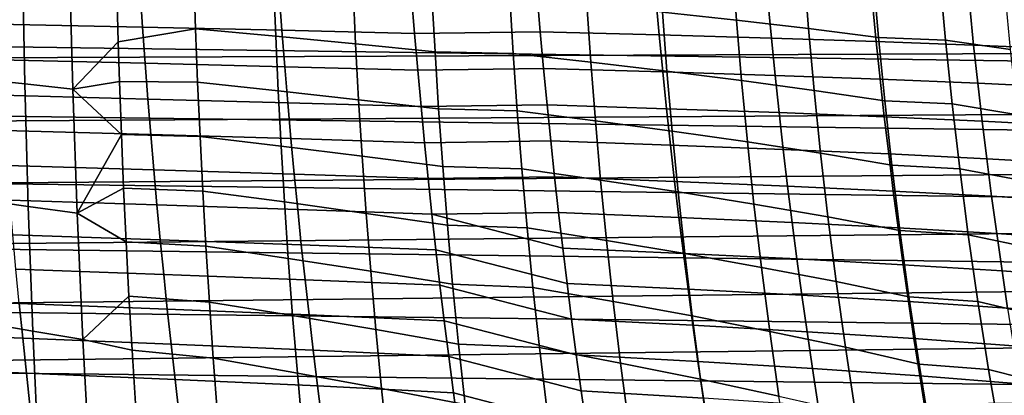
# Model space of a CAD drawing. Header units: metres. Extents: x -365 to 28, y -28 to 28.
# Tile 108 of 256: x -37.82 to -31.01, y -5.33 to -2.73. Entities that reach past the tile are written whole.
import ezdxf

# ---------------------------------------------------------------- set-up
doc = ezdxf.new("R2010")
doc.units = ezdxf.units.M
doc.layers.add('solid_24_501_103_XXX', color=7, linetype='CONTINUOUS')

msp = doc.modelspace()

# ---------------------------------------------------------------- linework, layer by layer
at = {"layer": 'solid_24_501_103_XXX'}
for points in [[(-29.180361, -3.037902, 135.658524), (-61.907749, -2.576846, 144.875046), (-61.947239, -2.073334, 144.737335), (-29.227266, -2.549127, 135.494949)], [(-32.86322, -2.732411, 103.247635), (-32.893028, -2.320986, 103.301552), (-33.401913, -2.27391, 103.083878), (-33.375454, -2.676129, 103.034126)], [(-37.803207, -2.347473, 102.371178), (-38.12941, -2.322602, 102.398911), (-38.118515, -3.138592, 102.335045), (-37.786808, -3.17383, 102.303017)], [(-37.477848, -2.372216, 102.353508), (-37.803207, -2.347473, 102.371178), (-37.786808, -3.17383, 102.303017), (-37.456398, -3.208896, 102.280823)], [(-37.477848, -2.372216, 102.353508), (-37.456398, -3.208896, 102.280823), (-37.141739, -2.881792, 102.30423), (-37.149746, -2.609025, 102.32856)], [(-32.893028, -2.320986, 103.301552), (-32.86322, -2.732411, 103.247635), (-32.364189, -2.790001, 103.48893), (-32.397411, -2.369164, 103.547073)], [(-31.879816, -2.851429, 103.756508), (-31.916534, -2.420576, 103.819054), (-32.397411, -2.369164, 103.547073), (-32.364189, -2.790001, 103.48893)], [(-36.618626, -2.426426, 102.356544), (-37.149746, -2.609025, 102.32856), (-37.141739, -2.881792, 102.30423), (-36.606438, -2.79176, 102.323235)], [(-36.066845, -2.470031, 102.395569), (-36.618626, -2.426426, 102.356544), (-36.606438, -2.79176, 102.323235), (-36.051907, -2.842932, 102.358513)], [(-31.455309, -2.436229, 104.121834), (-31.916534, -2.420576, 103.819054), (-31.879816, -2.851429, 103.756508), (-31.416224, -2.870383, 104.056717)], [(-30.966875, -2.934519, 104.37458), (-31.009357, -2.489945, 104.444214), (-31.455309, -2.436229, 104.121834), (-31.416224, -2.870383, 104.056717)], [(-36.973217, -2.780311, 59.565254), (-37.980247, -2.758441, 60.655987), (-37.995197, -2.508131, 60.628586), (-36.990143, -2.527979, 59.537895)], [(-35.498978, -2.896681, 102.422775), (-35.516918, -2.515867, 102.463875), (-36.066845, -2.470031, 102.395569), (-36.051907, -2.842932, 102.358513)], [(-34.949478, -2.951618, 102.516159), (-34.970634, -2.562734, 102.561516), (-35.516918, -2.515867, 102.463875), (-35.498978, -2.896681, 102.422775)], [(-29.125301, -3.515739, 135.85054), (-61.859802, -3.070447, 145.042252), (-61.907749, -2.576846, 144.875046), (-29.180361, -3.037902, 135.658524)], [(-57.490372, -3.070447, 160.280273), (-27.314177, -2.94962, 151.674988), (-27.355879, -2.533413, 151.834534), (-57.442429, -2.576846, 160.447464)], [(-36.009483, -2.802165, 58.437847), (-36.973217, -2.780311, 59.565254), (-36.990143, -2.527979, 59.537895), (-36.028297, -2.547739, 58.41048)], [(-35.09071, -2.82378, 57.275669), (-36.009483, -2.802165, 58.437847), (-36.028297, -2.547739, 58.41048), (-35.111305, -2.567204, 57.24823)], [(-34.243248, -2.556795, 56.050121), (-34.221397, -2.812883, 56.07703), (-35.09071, -2.82378, 57.275669), (-35.111305, -2.567204, 57.24823)], [(-34.432064, -2.572421, 102.692894), (-34.970634, -2.562734, 102.561516), (-34.949478, -2.951618, 102.516159), (-34.408241, -2.96342, 102.644493)], [(-33.871696, -3.022674, 102.79615), (-33.899033, -2.623038, 102.849083), (-34.432064, -2.572421, 102.692894), (-34.408241, -2.96342, 102.644493)], [(-33.397316, -2.834436, 54.851326), (-34.221397, -2.812883, 56.07703), (-34.243248, -2.556795, 56.050121), (-33.420662, -2.576051, 54.824146)], [(-32.622143, -2.856551, 53.59724), (-33.397316, -2.834436, 54.851326), (-33.420662, -2.576051, 54.824146), (-32.646862, -2.595742, 53.569633)], [(-33.344452, -3.084795, 102.976509), (-33.375454, -2.676129, 103.034126), (-33.899033, -2.623038, 102.849083), (-33.871696, -3.022674, 102.79615)], [(-31.896885, -2.879568, 52.317081), (-32.622143, -2.856551, 53.59724), (-32.646862, -2.595742, 53.569633), (-31.92285, -2.616177, 52.288857)], [(-31.222549, -2.903798, 51.013161), (-31.896885, -2.879568, 52.317081), (-31.92285, -2.616177, 52.288857), (-31.249643, -2.637642, 50.984089)], [(-30.600126, -2.929702, 49.687801), (-31.222549, -2.903798, 51.013161), (-31.249643, -2.637642, 50.984089), (-30.628237, -2.660559, 49.657627)], [(-32.828407, -3.15062, 103.185181), (-32.86322, -2.732411, 103.247635), (-33.375454, -2.676129, 103.034126), (-33.344452, -3.084795, 102.976509)], [(-36.955265, -3.03035, 59.595268), (-37.964314, -3.006472, 60.685886), (-37.980247, -2.758441, 60.655987), (-36.973217, -2.780311, 59.565254)], [(-36.606438, -2.79176, 102.323235), (-37.141739, -2.881792, 102.30423), (-37.132793, -3.156231, 102.277473), (-36.592125, -3.161831, 102.285141)], [(-35.989594, -3.054297, 58.468029), (-36.955265, -3.03035, 59.595268), (-36.973217, -2.780311, 59.565254), (-36.009483, -2.802165, 58.437847)], [(-36.051907, -2.842932, 102.358513), (-36.606438, -2.79176, 102.323235), (-36.592125, -3.161831, 102.285141), (-36.034374, -3.220857, 102.316208)], [(-32.86322, -2.732411, 103.247635), (-32.828407, -3.15062, 103.185181), (-32.325497, -3.217963, 103.421539), (-32.364189, -2.790001, 103.48893)], [(-31.837124, -3.289762, 103.68396), (-31.879816, -2.851429, 103.756508), (-32.364189, -2.790001, 103.48893), (-32.325497, -3.217963, 103.421539)], [(-35.47797, -3.282813, 102.375938), (-35.498978, -2.896681, 102.422775), (-36.051907, -2.842932, 102.358513), (-36.034374, -3.220857, 102.316208)], [(-35.068977, -3.078077, 57.306095), (-35.989594, -3.054297, 58.468029), (-36.009483, -2.802165, 58.437847), (-35.09071, -2.82378, 57.275669)], [(-34.221397, -2.812883, 56.07703), (-34.198357, -3.06679, 56.107037), (-35.068977, -3.078077, 57.306095), (-35.09071, -2.82378, 57.275669)], [(-33.372688, -3.090685, 54.881779), (-34.198357, -3.06679, 56.107037), (-34.221397, -2.812883, 56.07703), (-33.397316, -2.834436, 54.851326)], [(-32.596043, -3.115284, 53.628296), (-33.372688, -3.090685, 54.881779), (-33.397316, -2.834436, 54.851326), (-32.622143, -2.856551, 53.59724)], [(-31.869419, -3.140957, 52.34893), (-32.596043, -3.115284, 53.628296), (-32.622143, -2.856551, 53.59724), (-31.896885, -2.879568, 52.317081)], [(-31.416224, -2.870383, 104.056717), (-31.879816, -2.851429, 103.756508), (-31.837124, -3.289762, 103.68396), (-31.370871, -3.312171, 103.98111)], [(-37.456398, -3.208896, 102.280823), (-37.132793, -3.156231, 102.277473), (-37.141739, -2.881792, 102.30423)], [(-34.924789, -3.346116, 102.464546), (-34.949478, -2.951618, 102.516159), (-35.498978, -2.896681, 102.422775), (-35.47797, -3.282813, 102.375938)], [(-31.193823, -3.168041, 51.046028), (-31.869419, -3.140957, 52.34893), (-31.896885, -2.879568, 52.317081), (-31.222549, -2.903798, 51.013161)], [(-30.917604, -3.387084, 104.293678), (-30.966875, -2.934519, 104.37458), (-31.416224, -2.870383, 104.056717), (-31.370871, -3.312171, 103.98111)], [(-30.570242, -3.197037, 49.721947), (-31.193823, -3.168041, 51.046028), (-31.222549, -2.903798, 51.013161), (-30.600126, -2.929702, 49.687801)], [(-57.546642, -3.552755, 160.08403), (-27.266474, -3.362514, 151.489471), (-27.314177, -2.94962, 151.674988), (-57.490372, -3.070447, 160.280273)], [(-34.408241, -2.96342, 102.644493), (-34.949478, -2.951618, 102.516159), (-34.924789, -3.346116, 102.464546), (-34.380554, -3.360171, 102.589478)], [(-33.840038, -3.428361, 102.736031), (-33.871696, -3.022674, 102.79615), (-34.408241, -2.96342, 102.644493), (-34.380554, -3.360171, 102.589478)], [(-36.936314, -3.278208, 59.627888), (-37.947411, -3.252322, 60.718243), (-37.964314, -3.006472, 60.685886), (-36.955265, -3.03035, 59.595268)], [(-35.968647, -3.304264, 58.50098), (-36.936314, -3.278208, 59.627888), (-36.955265, -3.03035, 59.595268), (-35.989594, -3.054297, 58.468029)], [(-35.046127, -3.33024, 57.339455), (-35.968647, -3.304264, 58.50098), (-35.989594, -3.054297, 58.468029), (-35.068977, -3.078077, 57.306095)], [(-33.308659, -3.499819, 102.911102), (-33.344452, -3.084795, 102.976509), (-33.871696, -3.022674, 102.79615), (-33.840038, -3.428361, 102.736031)], [(-29.062374, -3.980192, 136.069992), (-61.803535, -3.552755, 145.23848), (-61.859802, -3.070447, 145.042252), (-29.125301, -3.515739, 135.85054)], [(-34.198357, -3.06679, 56.107037), (-34.174145, -3.318622, 56.140087), (-35.046127, -3.33024, 57.339455), (-35.068977, -3.078077, 57.306095)], [(-33.346798, -3.344918, 54.915443), (-34.174145, -3.318622, 56.140087), (-34.198357, -3.06679, 56.107037), (-33.372688, -3.090685, 54.881779)], [(-32.568573, -3.372075, 53.662743), (-33.346798, -3.344918, 54.915443), (-33.372688, -3.090685, 54.881779), (-32.596043, -3.115284, 53.628296)], [(-32.788319, -3.575504, 103.114281), (-32.828407, -3.15062, 103.185181), (-33.344452, -3.084795, 102.976509), (-33.308659, -3.499819, 102.911102)], [(-31.840467, -3.400493, 52.38435), (-32.568573, -3.372075, 53.662743), (-32.596043, -3.115284, 53.628296), (-31.869419, -3.140957, 52.34893)], [(-37.786808, -3.17383, 102.303017), (-38.118515, -3.138592, 102.335045), (-38.102406, -3.974878, 102.250496), (-37.763638, -4.021378, 102.212997)], [(-37.456398, -3.208896, 102.280823), (-37.786808, -3.17383, 102.303017), (-37.763638, -4.021378, 102.212997), (-37.426632, -4.067662, 102.185066)], [(-37.456398, -3.208896, 102.280823), (-37.119347, -3.524767, 102.237999), (-37.132793, -3.156231, 102.277473)], [(-36.592125, -3.161831, 102.285141), (-37.132793, -3.156231, 102.277473), (-37.119347, -3.524767, 102.237999), (-36.575569, -3.536551, 102.24221)], [(-36.034374, -3.220857, 102.316208), (-36.592125, -3.161831, 102.285141), (-36.575569, -3.536551, 102.24221), (-36.014095, -3.60371, 102.268631)], [(-32.828407, -3.15062, 103.185181), (-32.788319, -3.575504, 103.114281), (-32.281025, -3.652919, 103.345032), (-32.325497, -3.217963, 103.421539)], [(-31.163481, -3.430534, 51.082642), (-31.840467, -3.400493, 52.38435), (-31.869419, -3.140957, 52.34893), (-31.193823, -3.168041, 51.046028)], [(-30.538588, -3.46274, 49.76001), (-31.163481, -3.430534, 51.082642), (-31.193823, -3.168041, 51.046028), (-30.570242, -3.197037, 49.721947)], [(-36.916374, -3.524106, 59.663078), (-37.929565, -3.496199, 60.753014), (-37.947411, -3.252322, 60.718243), (-36.936314, -3.278208, 59.627888)], [(-37.426632, -4.067662, 102.185066), (-37.119347, -3.524767, 102.237999), (-37.456398, -3.208896, 102.280823)], [(-35.453728, -3.674154, 102.323349), (-35.47797, -3.282813, 102.375938), (-36.034374, -3.220857, 102.316208), (-36.014095, -3.60371, 102.268631)], [(-31.788134, -3.735422, 103.601593), (-31.837124, -3.289762, 103.68396), (-32.325497, -3.217963, 103.421539), (-32.281025, -3.652919, 103.345032)], [(-35.946671, -3.552298, 58.536659), (-36.916374, -3.524106, 59.663078), (-36.936314, -3.278208, 59.627888), (-35.968647, -3.304264, 58.50098)], [(-35.022179, -3.580514, 57.37571), (-35.946671, -3.552298, 58.536659), (-35.968647, -3.304264, 58.50098), (-35.046127, -3.33024, 57.339455)], [(-34.896374, -3.746103, 102.406685), (-34.924789, -3.346116, 102.464546), (-35.47797, -3.282813, 102.375938), (-35.453728, -3.674154, 102.323349)], [(-34.174145, -3.318622, 56.140087), (-34.148781, -3.568628, 56.17614), (-35.022179, -3.580514, 57.37571), (-35.046127, -3.33024, 57.339455)], [(-33.319668, -3.597396, 54.952293), (-34.148781, -3.568628, 56.17614), (-34.174145, -3.318622, 56.140087), (-33.346798, -3.344918, 54.915443)], [(-31.370871, -3.312171, 103.98111), (-31.837124, -3.289762, 103.68396), (-31.788134, -3.735422, 103.601593), (-31.318903, -3.761425, 103.89521)], [(-30.861172, -3.847448, 104.201744), (-30.917604, -3.387084, 104.293678), (-31.370871, -3.312171, 103.98111), (-31.318903, -3.761425, 103.89521)], [(-57.610939, -4.021231, 159.859802), (-27.213074, -3.770756, 151.27774), (-27.266474, -3.362514, 151.489471), (-57.546642, -3.552755, 160.08403)], [(-34.380554, -3.360171, 102.589478), (-34.924789, -3.346116, 102.464546), (-34.896374, -3.746103, 102.406685), (-34.348797, -3.762564, 102.52787)], [(-33.803833, -3.839973, 102.668777), (-33.840038, -3.428361, 102.736031), (-34.380554, -3.360171, 102.589478), (-34.348797, -3.762564, 102.52787)], [(-32.539757, -3.627198, 53.700546), (-33.319668, -3.597396, 54.952293), (-33.346798, -3.344918, 54.915443), (-32.568573, -3.372075, 53.662743)], [(-31.810043, -3.658462, 52.423306), (-32.539757, -3.627198, 53.700546), (-32.568573, -3.372075, 53.662743), (-31.840467, -3.400493, 52.38435)], [(-31.131525, -3.691577, 51.122963), (-31.810043, -3.658462, 52.423306), (-31.840467, -3.400493, 52.38435), (-31.163481, -3.430534, 51.082642)], [(-33.267826, -3.921057, 102.837982), (-33.308659, -3.499819, 102.911102), (-33.840038, -3.428361, 102.736031), (-33.803833, -3.839973, 102.668777)], [(-30.505173, -3.727122, 49.801952), (-31.131525, -3.691577, 51.122963), (-31.163481, -3.430534, 51.082642), (-30.538588, -3.46274, 49.76001)], [(-36.895477, -3.768266, 59.700798), (-37.910797, -3.738314, 60.790165), (-37.929565, -3.496199, 60.753014), (-36.916374, -3.524106, 59.663078)], [(-37.426632, -4.067662, 102.185066), (-37.104057, -3.895788, 102.194237), (-37.119347, -3.524767, 102.237999)], [(-36.575569, -3.536551, 102.24221), (-37.119347, -3.524767, 102.237999), (-37.104057, -3.895788, 102.194237), (-36.556622, -3.915545, 102.194435)], [(-35.923683, -3.798634, 58.575031), (-36.895477, -3.768266, 59.700798), (-36.916374, -3.524106, 59.663078), (-35.946671, -3.552298, 58.536659)], [(-36.014095, -3.60371, 102.268631), (-36.575569, -3.536551, 102.24221), (-36.556622, -3.915545, 102.194435), (-35.990898, -3.991115, 102.215775)], [(-32.742676, -4.006899, 103.035057), (-32.788319, -3.575504, 103.114281), (-33.308659, -3.499819, 102.911102), (-33.267826, -3.921057, 102.837982)], [(-28.991737, -4.430086, 136.316345), (-61.739239, -4.021231, 145.462708), (-61.803535, -3.552755, 145.23848), (-29.062374, -3.980192, 136.069992)], [(-35.426048, -4.07033, 102.265045), (-35.453728, -3.674154, 102.323349), (-36.014095, -3.60371, 102.268631), (-35.990898, -3.991115, 102.215775)], [(-34.99715, -3.829144, 57.414825), (-35.923683, -3.798634, 58.575031), (-35.946671, -3.552298, 58.536659), (-35.022179, -3.580514, 57.37571)], [(-34.148781, -3.568628, 56.17614), (-34.122284, -3.817057, 56.215164), (-34.99715, -3.829144, 57.414825), (-35.022179, -3.580514, 57.37571)], [(-33.291306, -3.848381, 54.992283), (-34.122284, -3.817057, 56.215164), (-34.148781, -3.568628, 56.17614), (-33.319668, -3.597396, 54.952293)], [(-32.509602, -3.880926, 53.741669), (-33.291306, -3.848381, 54.992283), (-33.319668, -3.597396, 54.952293), (-32.539757, -3.627198, 53.700546)], [(-32.788319, -3.575504, 103.114281), (-32.742676, -4.006899, 103.035057), (-32.230476, -4.094687, 103.259567), (-32.281025, -3.652919, 103.345032)], [(-34.86401, -4.151206, 102.342628), (-34.896374, -3.746103, 102.406685), (-35.453728, -3.674154, 102.323349), (-35.426048, -4.07033, 102.265045)], [(-31.778158, -3.915149, 52.465755), (-32.509602, -3.880926, 53.741669), (-32.539757, -3.627198, 53.700546), (-31.810043, -3.658462, 52.423306)], [(-31.732504, -4.188203, 103.509598), (-31.788134, -3.735422, 103.601593), (-32.281025, -3.652919, 103.345032), (-32.230476, -4.094687, 103.259567)], [(-31.097969, -3.951466, 51.166962), (-31.778158, -3.915149, 52.465755), (-31.810043, -3.658462, 52.423306), (-31.131525, -3.691577, 51.122963)], [(-36.873638, -4.01091, 59.741013), (-37.891125, -3.978876, 60.829659), (-37.910797, -3.738314, 60.790165), (-36.895477, -3.768266, 59.700798)], [(-34.348797, -3.762564, 102.52787), (-34.896374, -3.746103, 102.406685), (-34.86401, -4.151206, 102.342628), (-34.312744, -4.170264, 102.459763)], [(-31.318903, -3.761425, 103.89521), (-31.788134, -3.735422, 103.601593), (-31.732504, -4.188203, 103.509598), (-31.259972, -4.217941, 103.799248)], [(-30.469997, -3.990493, 49.847748), (-31.097969, -3.951466, 51.166962), (-31.131525, -3.691577, 51.122963), (-30.505173, -3.727122, 49.801952)], [(-57.683105, -4.474702, 159.608124), (-27.154287, -4.173479, 151.039337), (-27.213074, -3.770756, 151.27774), (-57.610939, -4.021231, 159.859802)], [(-35.8997, -4.043506, 58.616055), (-36.873638, -4.01091, 59.741013), (-36.895477, -3.768266, 59.700798), (-35.923683, -3.798634, 58.575031)], [(-34.971066, -4.076378, 57.45676), (-35.8997, -4.043506, 58.616055), (-35.923683, -3.798634, 58.575031), (-34.99715, -3.829144, 57.414825)], [(-33.762825, -4.257173, 102.594505), (-33.803833, -3.839973, 102.668777), (-34.348797, -3.762564, 102.52787), (-34.312744, -4.170264, 102.459763)], [(-30.79719, -4.315383, 104.099045), (-30.861172, -3.847448, 104.201744), (-31.318903, -3.761425, 103.89521), (-31.259972, -4.217941, 103.799248)], [(-34.122284, -3.817057, 56.215164), (-34.094669, -4.064159, 56.257122), (-34.971066, -4.076378, 57.45676), (-34.99715, -3.829144, 57.414825)], [(-33.261734, -4.098134, 55.035378), (-34.094669, -4.064159, 56.257122), (-34.122284, -3.817057, 56.215164), (-33.291306, -3.848381, 54.992283)], [(-33.221672, -4.348169, 102.757294), (-33.267826, -3.921057, 102.837982), (-33.803833, -3.839973, 102.668777), (-33.762825, -4.257173, 102.594505)], [(-32.478123, -4.133533, 53.786076), (-33.261734, -4.098134, 55.035378), (-33.291306, -3.848381, 54.992283), (-32.509602, -3.880926, 53.741669)], [(-31.744822, -4.170841, 52.511665), (-32.478123, -4.133533, 53.786076), (-32.509602, -3.880926, 53.741669), (-31.778158, -3.915149, 52.465755)], [(-37.426632, -4.067662, 102.185066), (-37.086857, -4.268159, 102.146309), (-37.104057, -3.895788, 102.194237)], [(-36.556622, -3.915545, 102.194435), (-37.104057, -3.895788, 102.194237), (-37.086857, -4.268159, 102.146309), (-36.535118, -4.298386, 102.141815)], [(-35.990898, -3.991115, 102.215775), (-36.556622, -3.915545, 102.194435), (-36.535118, -4.298386, 102.141815), (-35.964603, -4.382651, 102.157677)], [(-32.691177, -4.444462, 102.947701), (-32.742676, -4.006899, 103.035057), (-33.267826, -3.921057, 102.837982), (-33.221672, -4.348169, 102.757294)], [(-31.062819, -4.210499, 51.2146), (-31.744822, -4.170841, 52.511665), (-31.778158, -3.915149, 52.465755), (-31.097969, -3.951466, 51.166962)], [(-30.433069, -4.253161, 49.897354), (-31.062819, -4.210499, 51.2146), (-31.097969, -3.951466, 51.166962), (-30.469997, -3.990493, 49.847748)], [(-37.763638, -4.021378, 102.212997), (-38.102406, -3.974878, 102.250496), (-38.080067, -4.826355, 102.144882), (-37.732479, -4.885014, 102.100769)], [(-36.850872, -4.252289, 59.783699), (-37.870564, -4.218121, 60.871471), (-37.891125, -3.978876, 60.829659), (-36.873638, -4.01091, 59.741013)], [(-35.874737, -4.287182, 58.659714), (-36.850872, -4.252289, 59.783699), (-36.873638, -4.01091, 59.741013), (-35.8997, -4.043506, 58.616055)], [(-35.39473, -4.470922, 102.201057), (-35.426048, -4.07033, 102.265045), (-35.990898, -3.991115, 102.215775), (-35.964603, -4.382651, 102.157677)], [(-32.742676, -4.006899, 103.035057), (-32.691177, -4.444462, 102.947701), (-32.173512, -4.542918, 103.165375), (-32.230476, -4.094687, 103.259567)], [(-28.913679, -4.863552, 136.588562), (-61.667072, -4.474702, 145.714386), (-61.739239, -4.021231, 145.462708), (-28.991737, -4.430086, 136.316345)], [(-37.426632, -4.067662, 102.185066), (-37.763638, -4.021378, 102.212997), (-37.732479, -4.885014, 102.100769), (-37.387108, -4.94342, 102.065918)], [(-37.426632, -4.067662, 102.185066), (-37.387108, -4.94342, 102.065918), (-37.067581, -4.642585, 102.094109), (-37.086857, -4.268159, 102.146309)], [(-34.943932, -4.322502, 57.501503), (-35.874737, -4.287182, 58.659714), (-35.8997, -4.043506, 58.616055), (-34.971066, -4.076378, 57.45676)], [(-34.827469, -4.561014, 102.272461), (-34.86401, -4.151206, 102.342628), (-35.426048, -4.07033, 102.265045), (-35.39473, -4.470922, 102.201057)], [(-34.094669, -4.064159, 56.257122), (-34.065948, -4.310203, 56.301987), (-34.971066, -4.076378, 57.45676)], [(-34.036034, -4.555825, 56.349926), (-34.943932, -4.322502, 57.501503), (-34.971066, -4.076378, 57.45676), (-34.065948, -4.310203, 56.301987)], [(-33.230961, -4.346939, 55.081558), (-34.065948, -4.310203, 56.301987), (-34.094669, -4.064159, 56.257122), (-33.261734, -4.098134, 55.035378)], [(-34.312744, -4.170264, 102.459763), (-34.86401, -4.151206, 102.342628), (-34.827469, -4.561014, 102.272461), (-34.272144, -4.582879, 102.385231)], [(-32.445328, -4.385318, 53.833744), (-33.230961, -4.346939, 55.081558), (-33.261734, -4.098134, 55.035378), (-32.478123, -4.133533, 53.786076)], [(-31.710037, -4.425853, 52.56102), (-32.445328, -4.385318, 53.833744), (-32.478123, -4.133533, 53.786076), (-31.744822, -4.170841, 52.511665)], [(-31.66988, -4.647755, 103.408234), (-31.732504, -4.188203, 103.509598), (-32.230476, -4.094687, 103.259567), (-32.173512, -4.542918, 103.165375)], [(-57.762817, -4.911138, 159.330139), (-27.090578, -4.569162, 150.774124), (-27.154287, -4.173479, 151.039337), (-57.683105, -4.474702, 159.608124)], [(-36.827087, -4.493025, 59.829018), (-37.849037, -4.456622, 60.915745), (-37.870564, -4.218121, 60.871471), (-36.850872, -4.252289, 59.783699)], [(-33.716747, -4.679573, 102.513329), (-33.762825, -4.257173, 102.594505), (-34.312744, -4.170264, 102.459763), (-34.272144, -4.582879, 102.385231)], [(-31.02607, -4.469008, 51.265854), (-31.710037, -4.425853, 52.56102), (-31.744822, -4.170841, 52.511665), (-31.062819, -4.210499, 51.2146)], [(-31.259972, -4.217941, 103.799248), (-31.732504, -4.188203, 103.509598), (-31.66988, -4.647755, 103.408234), (-31.193705, -4.681389, 103.69352)], [(-30.725258, -4.790557, 103.985924), (-30.79719, -4.315383, 104.099045), (-31.259972, -4.217941, 103.799248), (-31.193705, -4.681389, 103.69352)], [(-30.394377, -4.515475, 49.95076), (-31.02607, -4.469008, 51.265854), (-31.062819, -4.210499, 51.2146), (-30.433069, -4.253161, 49.897354)], [(-36.535118, -4.298386, 102.141815), (-37.086857, -4.268159, 102.146309), (-37.067581, -4.642585, 102.094109), (-36.510906, -4.684646, 102.084358)], [(-35.848694, -4.530333, 58.706192), (-36.827087, -4.493025, 59.829018), (-36.850872, -4.252289, 59.783699), (-35.874737, -4.287182, 58.659714)], [(-34.915638, -4.568233, 57.549255), (-35.848694, -4.530333, 58.706192), (-35.874737, -4.287182, 58.659714), (-34.943932, -4.322502, 57.501503)], [(-33.16991, -4.78077, 102.669205), (-33.221672, -4.348169, 102.757294), (-33.762825, -4.257173, 102.594505), (-33.716747, -4.679573, 102.513329)], [(-35.964603, -4.382651, 102.157677), (-36.535118, -4.298386, 102.141815), (-36.510906, -4.684646, 102.084358), (-35.935028, -4.777894, 102.094345)], [(-34.004738, -4.801999, 56.401287), (-34.915638, -4.568233, 57.549255), (-34.943932, -4.322502, 57.501503), (-34.036034, -4.555825, 56.349926)], [(-33.198879, -4.595476, 55.131008), (-34.036034, -4.555825, 56.349926), (-34.065948, -4.310203, 56.301987), (-33.230961, -4.346939, 55.081558)], [(-32.411098, -4.637005, 53.884884), (-33.198879, -4.595476, 55.131008), (-33.230961, -4.346939, 55.081558), (-32.445328, -4.385318, 53.833744)], [(-32.633507, -4.887812, 102.852402), (-32.691177, -4.444462, 102.947701), (-33.221672, -4.348169, 102.757294), (-33.16991, -4.78077, 102.669205)], [(-35.359562, -4.875512, 102.131439), (-35.39473, -4.470922, 102.201057), (-35.964603, -4.382651, 102.157677), (-35.935028, -4.777894, 102.094345)], [(-31.673668, -4.680951, 52.614048), (-32.411098, -4.637005, 53.884884), (-32.445328, -4.385318, 53.833744), (-31.710037, -4.425853, 52.56102)], [(-30.98757, -4.727802, 51.320992), (-31.673668, -4.680951, 52.614048), (-31.710037, -4.425853, 52.56102), (-31.02607, -4.469008, 51.265854)], [(-28.828529, -5.27879, 136.885513), (-61.58736, -4.911138, 145.992371), (-61.667072, -4.474702, 145.714386), (-28.913679, -4.863552, 136.588562)], [(-36.802139, -4.733988, 59.877262), (-37.826405, -4.695202, 60.962746), (-37.849037, -4.456622, 60.915745), (-36.827087, -4.493025, 59.829018)], [(-35.821404, -4.773876, 58.755802), (-36.802139, -4.733988, 59.877262), (-36.827087, -4.493025, 59.829018), (-35.848694, -4.530333, 58.706192)], [(-34.786526, -4.975112, 102.196236), (-34.827469, -4.561014, 102.272461), (-35.39473, -4.470922, 102.201057), (-35.359562, -4.875512, 102.131439)], [(-32.691177, -4.444462, 102.947701), (-32.633507, -4.887812, 102.852402), (-32.109802, -4.997236, 103.062683), (-32.173512, -4.542918, 103.165375)], [(-30.353748, -4.778286, 50.008244), (-30.98757, -4.727802, 51.320992), (-31.02607, -4.469008, 51.265854), (-30.394377, -4.515475, 49.95076)], [(-34.886002, -4.81454, 57.600361), (-35.821404, -4.773876, 58.755802), (-35.848694, -4.530333, 58.706192), (-34.915638, -4.568233, 57.549255)], [(-34.272144, -4.582879, 102.385231), (-34.827469, -4.561014, 102.272461), (-34.786526, -4.975112, 102.196236), (-34.226768, -5.000016, 102.304375)], [(-33.165283, -4.844767, 55.184109), (-34.004738, -4.801999, 56.401287), (-34.036034, -4.555825, 56.349926), (-33.198879, -4.595476, 55.131008)], [(-31.599895, -5.113701, 103.297798), (-31.66988, -4.647755, 103.408234), (-32.173512, -4.542918, 103.165375), (-32.109802, -4.997236, 103.062683)], [(-57.849747, -5.32876, 159.026978), (-27.022564, -4.955944, 150.482285), (-27.090578, -4.569162, 150.774124), (-57.762817, -4.911138, 159.330139)], [(-33.971863, -5.049711, 56.456432), (-34.886002, -4.81454, 57.600361), (-34.915638, -4.568233, 57.549255), (-34.004738, -4.801999, 56.401287)], [(-33.665337, -5.106784, 102.425385), (-33.716747, -4.679573, 102.513329), (-34.272144, -4.582879, 102.385231), (-34.226768, -5.000016, 102.304375)], [(-32.375206, -4.889663, 53.939899), (-33.165283, -4.844767, 55.184109), (-33.198879, -4.595476, 55.131008), (-32.411098, -4.637005, 53.884884)], [(-37.802532, -4.934688, 61.012741), (-38.870991, -4.89385, 62.058674), (-38.892513, -4.656773, 62.01004), (-37.826405, -4.695202, 60.962746)], [(-36.775875, -4.976052, 59.928722), (-37.802532, -4.934688, 61.012741), (-37.826405, -4.695202, 60.962746), (-36.802139, -4.733988, 59.877262)], [(-37.387108, -4.94342, 102.065918), (-37.046204, -5.017409, 102.037849), (-37.067581, -4.642585, 102.094109)], [(-36.510906, -4.684646, 102.084358), (-37.067581, -4.642585, 102.094109), (-37.046204, -5.017409, 102.037849), (-36.483837, -5.073879, 102.022057)], [(-35.935028, -4.777894, 102.094345), (-36.510906, -4.684646, 102.084358), (-36.483837, -5.073879, 102.022057), (-35.902, -5.176399, 102.025803)], [(-33.112255, -5.218477, 102.573875), (-33.16991, -4.78077, 102.669205), (-33.716747, -4.679573, 102.513329), (-33.665337, -5.106784, 102.425385)], [(-31.635469, -4.937253, 52.671181), (-32.375206, -4.889663, 53.939899), (-32.411098, -4.637005, 53.884884), (-31.673668, -4.680951, 52.614048)], [(-30.947052, -4.988046, 51.380459), (-31.635469, -4.937253, 52.671181), (-31.673668, -4.680951, 52.614048), (-30.98757, -4.727802, 51.320992)], [(-31.193705, -4.681389, 103.69352), (-31.66988, -4.647755, 103.408234), (-31.599895, -5.113701, 103.297798), (-31.119726, -5.151412, 103.578331)], [(-30.644976, -5.272611, 103.86274), (-30.725258, -4.790557, 103.985924), (-31.193705, -4.681389, 103.69352), (-31.119726, -5.151412, 103.578331)], [(-35.792706, -5.018736, 58.808865), (-36.775875, -4.976052, 59.928722), (-36.802139, -4.733988, 59.877262), (-35.821404, -4.773876, 58.755802)], [(-37.732479, -4.885014, 102.100769), (-38.080067, -4.826355, 102.144882), (-38.050858, -5.686471, 102.018166), (-37.692543, -5.757996, 101.966354)], [(-35.320354, -5.283654, 102.056229), (-35.359562, -4.875512, 102.131439), (-35.935028, -4.777894, 102.094345), (-35.902, -5.176399, 102.025803)], [(-34.854843, -5.062394, 57.655167), (-35.792706, -5.018736, 58.808865), (-35.821404, -4.773876, 58.755802), (-34.886002, -4.81454, 57.600361)], [(-33.937225, -5.299945, 56.515713), (-34.854843, -5.062394, 57.655167), (-34.886002, -4.81454, 57.600361), (-33.971863, -5.049711, 56.456432)], [(-33.129971, -5.095844, 55.241238), (-33.971863, -5.049711, 56.456432), (-34.004738, -4.801999, 56.401287), (-33.165283, -4.844767, 55.184109)], [(-32.569355, -5.336567, 102.749359), (-32.633507, -4.887812, 102.852402), (-33.16991, -4.78077, 102.669205), (-33.112255, -5.218477, 102.573875)], [(-37.777275, -5.175907, 61.065994), (-38.848156, -5.132432, 62.11034), (-38.870991, -4.89385, 62.058674), (-37.802532, -4.934688, 61.012741)], [(-37.387108, -4.94342, 102.065918), (-37.732479, -4.885014, 102.100769), (-37.692543, -5.757996, 101.966354), (-37.336906, -5.829246, 101.923515)], [(-34.740963, -5.393053, 102.114029), (-34.786526, -4.975112, 102.196236), (-35.359562, -4.875512, 102.131439), (-35.320354, -5.283654, 102.056229)], [(-32.337425, -5.144373, 53.999199), (-33.129971, -5.095844, 55.241238), (-33.165283, -4.844767, 55.184109), (-32.375206, -4.889663, 53.939899)], [(-32.633507, -4.887812, 102.852402), (-32.569355, -5.336567, 102.749359), (-32.039009, -5.457261, 102.951744), (-32.109802, -4.997236, 103.062683)], [(-31.595192, -5.195887, 52.732853), (-32.337425, -5.144373, 53.999199), (-32.375206, -4.889663, 53.939899), (-31.635469, -4.937253, 52.671181)], [(-28.736507, -5.674725, 137.206421), (-61.500427, -5.32876, 146.295532), (-61.58736, -4.911138, 145.992371), (-28.828529, -5.27879, 136.885513)], [(-57.943672, -5.726495, 158.699417), (-26.950928, -5.332147, 150.164062), (-27.022564, -4.955944, 150.482285), (-57.849747, -5.32876, 159.026978)], [(-36.748138, -5.220094, 59.983692), (-37.777275, -5.175907, 61.065994), (-37.802532, -4.934688, 61.012741), (-36.775875, -4.976052, 59.928722)], [(-37.387108, -4.94342, 102.065918), (-37.336906, -5.829246, 101.923515), (-37.023006, -5.387705, 101.978363), (-37.046204, -5.017409, 102.037849)], [(-30.904245, -5.250916, 51.444721), (-31.595192, -5.195887, 52.732853), (-31.635469, -4.937253, 52.671181), (-30.947052, -4.988046, 51.380459)], [(-36.483837, -5.073879, 102.022057), (-37.046204, -5.017409, 102.037849), (-37.023006, -5.387705, 101.978363), (-36.453854, -5.465406, 101.954987)], [(-35.762432, -5.265836, 58.865696), (-36.748138, -5.220094, 59.983692), (-36.775875, -4.976052, 59.928722), (-35.792706, -5.018736, 58.808865)], [(-34.82198, -5.312768, 57.714005), (-35.762432, -5.265836, 58.865696), (-35.792706, -5.018736, 58.808865), (-34.854843, -5.062394, 57.655167)], [(-34.226768, -5.000016, 102.304375), (-34.786526, -4.975112, 102.196236), (-34.740963, -5.393053, 102.114029), (-34.176373, -5.42127, 102.2173)], [(-33.608341, -5.538402, 102.330803), (-33.665337, -5.106784, 102.425385), (-34.226768, -5.000016, 102.304375), (-34.176373, -5.42127, 102.2173)], [(-31.52219, -5.585666, 103.178574), (-31.599895, -5.113701, 103.297798), (-32.109802, -4.997236, 103.062683), (-32.039009, -5.457261, 102.951744)], [(-35.902, -5.176399, 102.025803), (-36.483837, -5.073879, 102.022057), (-36.453854, -5.465406, 101.954987), (-35.865452, -5.577446, 101.952148)], [(-33.900631, -5.553689, 56.579483), (-34.82198, -5.312768, 57.714005), (-34.854843, -5.062394, 57.655167), (-33.937225, -5.299945, 56.515713)], [(-33.092724, -5.349741, 55.302776), (-33.937225, -5.299945, 56.515713), (-33.971863, -5.049711, 56.456432), (-33.129971, -5.095844, 55.241238)], [(-33.048424, -5.660882, 102.471474), (-33.112255, -5.218477, 102.573875), (-33.665337, -5.106784, 102.425385), (-33.608341, -5.538402, 102.330803)], [(-32.297527, -5.402214, 54.063187), (-33.092724, -5.349741, 55.302776), (-33.129971, -5.095844, 55.241238), (-32.337425, -5.144373, 53.999199)], [(-37.750492, -5.419685, 61.12278), (-38.823879, -5.373298, 62.165279), (-38.848156, -5.132432, 62.11034), (-37.777275, -5.175907, 61.065994)], [(-36.718777, -5.466987, 60.042461), (-37.750492, -5.419685, 61.12278), (-37.777275, -5.175907, 61.065994), (-36.748138, -5.220094, 59.983692)], [(-35.277031, -5.694586, 101.975563), (-35.320354, -5.283654, 102.056229), (-35.902, -5.176399, 102.025803), (-35.865452, -5.577446, 101.952148)], [(-31.552591, -5.457979, 52.7995), (-32.297527, -5.402214, 54.063187), (-32.337425, -5.144373, 53.999199), (-31.595192, -5.195887, 52.732853)], [(-31.119726, -5.151412, 103.578331), (-31.599895, -5.113701, 103.297798), (-31.52219, -5.585666, 103.178574), (-31.037664, -5.627649, 103.45401)], [(-30.555937, -5.761186, 103.729858), (-30.644976, -5.272611, 103.86274), (-31.119726, -5.151412, 103.578331), (-31.037664, -5.627649, 103.45401)], [(-35.730412, -5.516098, 58.926613), (-36.718777, -5.466987, 60.042461), (-36.748138, -5.220094, 59.983692), (-35.762432, -5.265836, 58.865696)], [(-32.498421, -5.790316, 102.638786), (-32.569355, -5.336567, 102.749359), (-33.112255, -5.218477, 102.573875), (-33.048424, -5.660882, 102.471474)], [(-30.858881, -5.517586, 51.514244), (-31.552591, -5.457979, 52.7995), (-31.595192, -5.195887, 52.732853), (-30.904245, -5.250916, 51.444721)], [(-34.787235, -5.56663, 57.777225), (-35.730412, -5.516098, 58.926613), (-35.762432, -5.265836, 58.865696), (-34.82198, -5.312768, 57.714005)], [(-34.690689, -5.814031, 102.026024), (-34.740963, -5.393053, 102.114029), (-35.320354, -5.283654, 102.056229), (-35.277031, -5.694586, 101.975563)], [(-33.86187, -5.811838, 56.648117), (-34.787235, -5.56663, 57.777225), (-34.82198, -5.312768, 57.714005), (-33.900631, -5.553689, 56.579483)], [(-33.053345, -5.607489, 55.369106), (-33.900631, -5.553689, 56.579483), (-33.937225, -5.299945, 56.515713), (-33.092724, -5.349741, 55.302776)], [(-28.638081, -6.049343, 137.549683), (-61.406502, -5.726495, 146.623093), (-61.500427, -5.32876, 146.295532), (-28.736507, -5.674725, 137.206421)]]:
    msp.add_3dface(points, dxfattribs=at)

doc.saveas('drawing.dxf')
